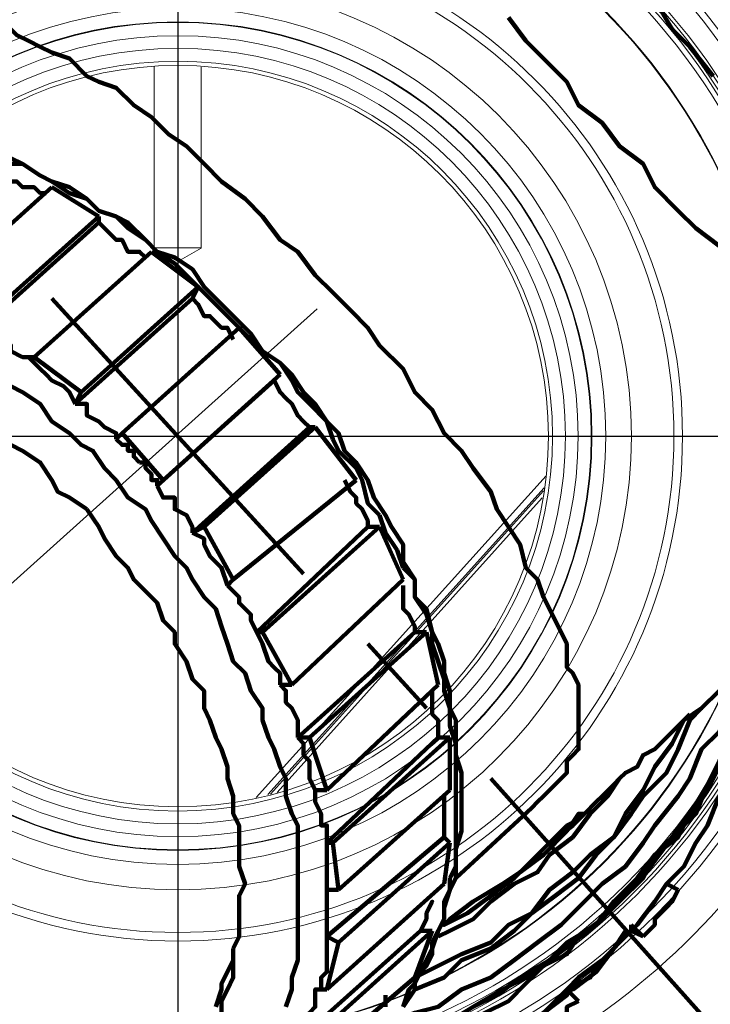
# Model space of a CAD drawing. Header units: millimetres. Extents: x -41968 to 54113, y -9946 to 101810.
# Tile 162 of 171: x -4957 to -4888, y 91956 to 92055. Entities that reach past the tile are written whole.
import ezdxf

# ---------------------------------------------------------------- set-up
doc = ezdxf.new("R2010")
doc.units = ezdxf.units.MM
doc.linetypes.add('DASHDOT', pattern=[1, 0.5, -0.25, 0, -0.25])
for name, color, linetype, lineweight in [('CERNA', 7, 'Continuous', 15), ('MODRA', 4, 'Continuous', 25), ('P', 250, 'Continuous', 100), ('UT-kotle', 1, 'Continuous', 50)]:
    doc.layers.add(name, color=color, linetype=linetype, lineweight=lineweight)
doc.layers.add('UT-komin', color=2, linetype='Continuous')

# ---------------------------------------------------------------- blocks, each defined once
blk = doc.blocks.new('CONDENSINOX_50')
at = {"layer": 'CERNA'}
for p, q in [((-2.352, 37.091), (-2.352, 18.897)), ((2.359, 37.073), (2.359, 18.897)), ((2.359, 18.907), (-2.352, 18.907)), ((-0.001, 17.546), (-2.352, 18.897)), ((-0.001, 17.546), (2.359, 18.897)), ((37.025, -3.98), (7.893, -36.314)), ((9.068, -36.027), (36.813, -5.21)), ((36.757, -5.507), (9.336, -35.963)), ((36.627, -6.21), (9.984, -35.796))]:
    blk.add_line(p, q, dxfattribs=at)
for points, knots in [([(67.167, 48.4), (45.114, 86.991), (-4.055, 100.391), (-42.645, 78.338), (-67.715, 64.003), (-83.18, 37.341), (-83.18, 8.468)], [0, 0, 0, 0, 1, 1, 1, 2, 2, 2, 2]), ([(67.981, -0.009), (67.981, -37.554), (37.544, -67.983), (-0.001, -67.983), (-37.537, -67.983), (-67.975, -37.554), (-67.975, -0.009), (-67.975, 37.536), (-37.537, 67.964), (-0.001, 67.964), (37.544, 67.964), (67.981, 37.536), (67.981, -0.009)], [0, 0, 0, 0, 1, 1, 1, 2, 2, 2, 3, 3, 3, 4, 4, 4, 4]), ([(67.296, -0.009), (67.296, -37.175), (37.173, -67.298), (-0.001, -67.298), (-37.167, -67.298), (-67.29, -37.175), (-67.29, -0.009), (-67.29, 37.156), (-37.167, 67.288), (-0.001, 67.288), (37.173, 67.288), (67.296, 37.156), (67.296, -0.009)], [0, 0, 0, 0, 1, 1, 1, 2, 2, 2, 3, 3, 3, 4, 4, 4, 4]), ([(65.196, -0.009), (65.196, -36.018), (36.007, -65.206), (-0.001, -65.206), (-36.001, -65.206), (-65.189, -36.018), (-65.189, -0.009), (-65.189, 35.999), (-36.001, 65.188), (-0.001, 65.188), (36.007, 65.188), (65.196, 35.999), (65.196, -0.009)], [0, 0, 0, 0, 1, 1, 1, 2, 2, 2, 3, 3, 3, 4, 4, 4, 4]), ([(64.853, -0.009), (64.853, -35.815), (35.813, -64.864), (-0.001, -64.864), (-35.816, -64.864), (-64.847, -35.815), (-64.847, -0.009), (-64.847, 35.805), (-35.816, 64.845), (-0.001, 64.845), (35.813, 64.845), (64.853, 35.805), (64.853, -0.009)], [0, 0, 0, 0, 1, 1, 1, 2, 2, 2, 3, 3, 3, 4, 4, 4, 4]), ([(64.511, -0.009), (64.511, -35.629), (35.628, -64.512), (-0.001, -64.512), (-35.631, -64.512), (-64.504, -35.629), (-64.504, -0.009), (-64.504, 35.62), (-35.631, 64.503), (-0.001, 64.503), (35.628, 64.503), (64.511, 35.62), (64.511, -0.009)], [0, 0, 0, 0, 1, 1, 1, 2, 2, 2, 3, 3, 3, 4, 4, 4, 4]), ([(64.215, -0.009), (64.215, -35.463), (35.461, -64.207), (-0.001, -64.207), (-35.455, -64.207), (-64.208, -35.463), (-64.208, -0.009), (-64.208, 35.453), (-35.455, 64.197), (-0.001, 64.197), (35.461, 64.197), (64.215, 35.453), (64.215, -0.009)], [0, 0, 0, 0, 1, 1, 1, 2, 2, 2, 3, 3, 3, 4, 4, 4, 4]), ([(63.669, -0.009), (63.669, -35.176), (35.165, -63.67), (0.008, -63.67), (-35.149, -63.67), (-63.671, -35.176), (-63.671, -0.009), (-63.671, 35.148), (-35.149, 63.661), (0.008, 63.661), (35.165, 63.661), (63.669, 35.148), (63.669, -0.009)], [0, 0, 0, 0, 1, 1, 1, 2, 2, 2, 3, 3, 3, 4, 4, 4, 4]), ([(60.587, -0.009), (60.587, -33.464), (33.472, -60.588), (0.008, -60.588), (-33.465, -60.588), (-60.59, -33.464), (-60.59, -0.009), (-60.59, 33.454), (-33.465, 60.579), (0.008, 60.579), (33.472, 60.579), (60.587, 33.454), (60.587, -0.009)], [0, 0, 0, 0, 1, 1, 1, 2, 2, 2, 3, 3, 3, 4, 4, 4, 4]), ([(60.522, -0.009), (60.522, -33.427), (33.425, -60.524), (0.008, -60.524), (-33.428, -60.524), (-60.516, -33.427), (-60.516, -0.009), (-60.516, 33.417), (-33.428, 60.514), (0.008, 60.514), (33.425, 60.514), (60.522, 33.417), (60.522, -0.009)], [0, 0, 0, 0, 1, 1, 1, 2, 2, 2, 3, 3, 3, 4, 4, 4, 4]), ([(50.731, -0.009), (50.731, -28.022), (28.021, -50.733), (-0.001, -50.733), (-28.014, -50.733), (-50.715, -28.022), (-50.715, -0.009), (-50.715, 28.004), (-28.014, 50.723), (-0.001, 50.723), (28.021, 50.723), (50.731, 28.004), (50.731, -0.009)], [0, 0, 0, 0, 1, 1, 1, 2, 2, 2, 3, 3, 3, 4, 4, 4, 4]), ([(49.87, -0.009), (49.87, -27.541), (27.549, -49.872), (0.008, -49.872), (-27.542, -49.872), (-49.855, -27.541), (-49.855, -0.009), (-49.855, 27.532), (-27.542, 49.862), (0.008, 49.862), (27.549, 49.862), (49.87, 27.532), (49.87, -0.009)], [0, 0, 0, 0, 1, 1, 1, 2, 2, 2, 3, 3, 3, 4, 4, 4, 4]), ([(45.595, -0.009), (45.595, -25.181), (25.18, -45.596), (-0.001, -45.596), (-25.164, -45.596), (-45.588, -25.181), (-45.588, -0.009), (-45.588, 25.162), (-25.164, 45.587), (-0.001, 45.587), (25.18, 45.587), (45.595, 25.162), (45.595, -0.009)], [0, 0, 0, 0, 1, 1, 1, 2, 2, 2, 3, 3, 3, 4, 4, 4, 4]), ([(43.022, -0.009), (43.022, -23.765), (23.755, -43.033), (-0.001, -43.033), (-23.757, -43.033), (-43.025, -23.765), (-43.025, -0.009), (-43.025, 23.756), (-23.757, 43.014), (-0.001, 43.014), (23.755, 43.014), (43.022, 23.756), (43.022, -0.009)], [0, 0, 0, 0, 1, 1, 1, 2, 2, 2, 3, 3, 3, 4, 4, 4, 4]), ([(41.625, -0.009), (41.625, -22.997), (22.987, -41.626), (-0.001, -41.626), (-22.989, -41.626), (-41.618, -22.997), (-41.618, -0.009), (-41.618, 22.988), (-22.989, 41.617), (-0.001, 41.617), (22.987, 41.617), (41.625, 22.988), (41.625, -0.009)], [0, 0, 0, 0, 1, 1, 1, 2, 2, 2, 3, 3, 3, 4, 4, 4, 4]), ([(41.569, -0.009), (41.569, -22.96), (22.959, -41.571), (-0.001, -41.571), (-22.952, -41.571), (-41.563, -22.96), (-41.563, -0.009), (-41.563, 22.941), (-22.952, 41.561), (-0.001, 41.561), (22.959, 41.561), (41.569, 22.941), (41.569, -0.009)], [0, 0, 0, 0, 1, 1, 1, 2, 2, 2, 3, 3, 3, 4, 4, 4, 4]), ([(40.237, -0.009), (40.237, -22.229), (22.228, -40.247), (-0.001, -40.247), (-22.221, -40.247), (-40.23, -22.229), (-40.23, -0.009), (-40.23, 22.22), (-22.221, 40.229), (-0.001, 40.229), (22.228, 40.229), (40.237, 22.22), (40.237, -0.009)], [0, 0, 0, 0, 1, 1, 1, 2, 2, 2, 3, 3, 3, 4, 4, 4, 4]), ([(38.96, -0.009), (38.96, -21.526), (21.515, -38.961), (0.008, -38.961), (-21.518, -38.961), (-38.953, -21.526), (-38.953, -0.009), (-38.953, 21.516), (-21.518, 38.951), (0.008, 38.951), (21.515, 38.951), (38.96, 21.516), (38.96, -0.009)], [0, 0, 0, 0, 1, 1, 1, 2, 2, 2, 3, 3, 3, 4, 4, 4, 4]), ([(37.673, -0.009), (37.673, -20.804), (20.803, -37.684), (-0.011, -37.684), (-20.805, -37.684), (-37.667, -20.804), (-37.667, -0.009), (-37.667, 20.794), (-20.805, 37.665), (-0.011, 37.665), (20.803, 37.665), (37.673, 20.794), (37.673, -0.009)], [0, 0, 0, 0, 1, 1, 1, 2, 2, 2, 3, 3, 3, 4, 4, 4, 4]), ([(37.248, -0.009), (37.248, -20.582), (20.571, -37.249), (-0.001, -37.249), (-20.564, -37.249), (-37.241, -20.582), (-37.241, -0.009), (-37.241, 20.563), (-20.564, 37.239), (-0.001, 37.239), (20.571, 37.239), (37.248, 20.563), (37.248, -0.009)], [0, 0, 0, 0, 1, 1, 1, 2, 2, 2, 3, 3, 3, 4, 4, 4, 4])]:
    blk.add_open_spline(points, degree=3, knots=knots, dxfattribs=at)
blk.add_open_spline([(34.508, -62.995), (58.986, -49.937), (73.895, -24.099), (72.969, 3.618)], degree=3, dxfattribs=at)
at = {"layer": 'MODRA'}
for p, q in [((-0.001, 112.278), (-0.001, -99.037)), ((-109.767, -0.001), (116.946, -0.001))]:
    blk.add_line(p, q, dxfattribs=at)

msp = doc.modelspace()

# ---------------------------------------------------------------- linework, layer by layer
at = {"layer": 'P', "color": 2, "linetype": 'Continuous'}
for points in [[(-4893.411, 92056.851), (-4891.646, 92053.91), (-4889.882, 92052.146), (-4887.529, 92049.205)], [(-4925.763, 92027.44), (-4927.528, 92029.205), (-4929.293, 92031.558), (-4931.057, 92032.734), (-4932.822, 92035.087), (-4934.587, 92036.852), (-4936.94, 92038.617), (-4938.704, 92040.381), (-4940.469, 92042.146), (-4942.234, 92043.322), (-4943.998, 92045.087), (-4945.763, 92046.263), (-4947.528, 92048.028), (-4949.292, 92048.616), (-4950.469, 92049.205), (-4952.233, 92050.969), (-4953.998, 92051.557), (-4955.174, 92052.146), (-4956.351, 92052.734), (-4957.527, 92053.322), (-4958.116, 92053.91), (-4959.88, 92054.499), (-4960.468, 92055.087)], [(-4902.234, 92048.616), (-4904.587, 92050.969), (-4906.352, 92052.734), (-4908.117, 92055.087)], [(-4886.941, 92032.146), (-4889.294, 92033.911), (-4891.058, 92035.675), (-4893.411, 92038.028), (-4894.588, 92040.381), (-4896.94, 92042.146), (-4898.705, 92044.499), (-4901.058, 92046.263), (-4902.234, 92048.616)], [(-4952.233, 92037.44), (-4953.998, 92038.617), (-4955.174, 92039.205), (-4956.939, 92040.381), (-4958.704, 92040.381)], [(-4932.822, 92021.558), (-4933.998, 92023.323), (-4935.175, 92024.499), (-4936.351, 92025.676), (-4937.528, 92026.852), (-4938.704, 92028.029), (-4939.881, 92029.793), (-4941.645, 92030.97), (-4943.41, 92031.558), (-4944.586, 92032.734), (-4946.351, 92034.499), (-4947.528, 92035.087), (-4949.292, 92035.675), (-4950.469, 92036.852), (-4952.233, 92038.028), (-4953.998, 92038.617), (-4955.174, 92039.205), (-4956.939, 92040.381), (-4958.116, 92040.969)], [(-4954.586, 92037.44), (-4955.174, 92037.44), (-4955.763, 92038.028), (-4956.939, 92038.028), (-4957.527, 92038.617), (-4958.116, 92038.617), (-4959.292, 92039.205)], [(-4953.998, 92038.028), (-4965.762, 92027.44)], [(-4953.998, 92038.028), (-4949.292, 92035.087)], [(-4950.469, 92036.852), (-4952.233, 92037.44)], [(-4947.528, 92035.087), (-4949.292, 92035.675), (-4950.469, 92036.852)], [(-4961.057, 92023.911), (-4949.292, 92034.499)], [(-4949.292, 92035.087), (-4960.468, 92025.087)], [(-4949.292, 92035.087), (-4949.292, 92035.087)], [(-4949.292, 92035.087), (-4949.292, 92034.499)], [(-4944.586, 92030.97), (-4945.175, 92031.558), (-4946.351, 92031.558), (-4946.939, 92032.734), (-4947.528, 92032.734), (-4948.704, 92033.911), (-4949.292, 92034.499)], [(-4943.41, 92031.558), (-4944.586, 92032.734), (-4946.351, 92033.911), (-4947.528, 92035.087)], [(-4943.998, 92031.558), (-4955.763, 92020.97)], [(-4943.998, 92031.558), (-4939.292, 92028.029)], [(-4940.469, 92029.205), (-4941.645, 92030.381), (-4943.41, 92031.558)], [(-4939.292, 92028.029), (-4940.469, 92029.205)], [(-4939.292, 92028.029), (-4951.057, 92017.441)], [(-4939.292, 92028.029), (-4939.881, 92026.852)], [(-4933.998, 92022.735), (-4935.175, 92023.911), (-4936.351, 92025.087), (-4938.116, 92026.852), (-4939.292, 92028.029)], [(-4939.292, 92028.029), (-4939.292, 92028.029)], [(-4928.704, 91999.206), (-4953.998, 92026.852)], [(-4951.645, 92016.264), (-4939.881, 92026.852)], [(-4935.763, 92022.735), (-4936.351, 92023.911), (-4936.94, 92023.911), (-4938.116, 92025.087), (-4938.704, 92025.087), (-4939.292, 92026.264), (-4939.881, 92026.852)], [(-4905.764, 91975.677), (-4905.176, 91976.265), (-4904.587, 91976.853), (-4903.999, 91977.441), (-4903.411, 91978.03), (-4902.823, 91978.618), (-4902.234, 91979.206), (-4902.234, 91979.794), (-4902.234, 91980.383), (-4901.646, 91980.971), (-4901.058, 91981.559), (-4901.058, 91988.029), (-4901.646, 91989.206), (-4902.234, 91989.794), (-4902.234, 91990.382), (-4902.234, 91992.147), (-4902.823, 91993.323), (-4903.411, 91994.5), (-4903.999, 91995.676), (-4904.587, 91996.853), (-4905.176, 91998.617), (-4906.352, 91999.794), (-4906.94, 92002.147), (-4908.117, 92003.911), (-4909.293, 92005.676), (-4909.881, 92007.441), (-4911.646, 92009.794), (-4912.822, 92011.558), (-4914.587, 92013.323), (-4915.764, 92015.676), (-4917.528, 92017.441), (-4918.705, 92019.793), (-4921.058, 92022.146), (-4922.234, 92023.911), (-4923.999, 92025.676), (-4925.763, 92027.44)], [(-4956.351, 92020.97), (-4956.939, 92020.97), (-4958.116, 92021.558), (-4958.116, 92022.146), (-4959.292, 92022.735), (-4959.88, 92023.323), (-4961.057, 92023.911)], [(-4935.175, 92023.911), (-4946.939, 92013.323)], [(-4935.175, 92023.911), (-4931.057, 92019.205)], [(-4932.822, 92021.558), (-4933.998, 92022.735)], [(-4932.822, 92021.558), (-4931.057, 92020.382)], [(-4932.822, 92021.558), (-4931.057, 92020.382), (-4929.881, 92019.205), (-4928.704, 92017.441), (-4927.528, 92016.264), (-4926.352, 92014.499), (-4925.175, 92013.323), (-4924.587, 92011.558), (-4923.41, 92010.382), (-4922.234, 92008.617), (-4921.646, 92006.853), (-4920.469, 92005.088), (-4919.881, 92003.911), (-4918.705, 92002.147), (-4918.705, 92000.382), (-4917.528, 91998.617), (-4917.528, 91996.853), (-4916.352, 91995.676), (-4915.764, 91993.323), (-4915.175, 91992.147), (-4914.587, 91990.382), (-4914.587, 91989.206), (-4913.999, 91987.441), (-4913.999, 91985.677), (-4913.411, 91984.5), (-4913.411, 91980.971), (-4912.822, 91979.206), (-4912.822, 91973.324), (-4913.411, 91971.559), (-4913.411, 91968.618), (-4913.999, 91967.442), (-4914.587, 91966.265), (-4914.587, 91964.501), (-4915.175, 91963.324), (-4915.764, 91962.148), (-4915.764, 91960.971), (-4916.352, 91959.795), (-4917.528, 91958.618), (-4917.528, 91957.442), (-4918.705, 91955.677)], [(-4956.351, 92020.97), (-4955.174, 92019.793), (-4954.586, 92019.205), (-4953.998, 92018.617), (-4952.822, 92018.029), (-4952.233, 92017.441), (-4951.645, 92016.264)], [(-4955.763, 92020.97), (-4956.351, 92020.97)], [(-4955.763, 92020.97), (-4951.057, 92017.441)], [(-4931.057, 92020.382), (-4929.881, 92018.617), (-4929.293, 92017.441), (-4928.116, 92016.264)], [(-4943.41, 92008.029), (-4931.646, 92018.617)], [(-4931.057, 92019.205), (-4942.822, 92008.617)], [(-4931.646, 92018.617), (-4931.057, 92017.441), (-4930.469, 92016.852), (-4929.881, 92016.264), (-4929.293, 92015.088), (-4928.704, 92014.499), (-4928.116, 92013.911)], [(-4931.057, 92019.205), (-4931.057, 92019.205)], [(-4947.528, 92008.617), (-4948.704, 92009.794), (-4949.88, 92011.558), (-4951.057, 92012.147), (-4952.233, 92013.323), (-4953.998, 92014.499), (-4955.174, 92016.264), (-4956.939, 92017.441), (-4958.116, 92018.029)], [(-4951.057, 92017.441), (-4951.645, 92016.264)], [(-4947.528, 92012.735), (-4947.528, 92013.323), (-4948.704, 92013.911), (-4949.292, 92014.499), (-4950.469, 92015.088), (-4950.469, 92016.264), (-4951.645, 92016.264)], [(-4928.116, 92016.264), (-4926.352, 92014.499), (-4925.763, 92012.735)], [(-4939.881, 92003.323), (-4928.116, 92013.911)], [(-4927.528, 92013.911), (-4938.704, 92003.911)], [(-4928.116, 92013.911), (-4927.528, 92013.911)], [(-4927.528, 92013.911), (-4923.41, 92008.617)], [(-4927.528, 92013.911), (-4927.528, 92013.911)], [(-4946.939, 92013.323), (-4947.528, 92012.735)], [(-4947.528, 92012.735), (-4946.939, 92012.147), (-4946.351, 92012.147), (-4946.351, 92011.558), (-4945.763, 92011.558), (-4945.763, 92010.97), (-4945.175, 92010.382)], [(-4946.939, 92013.323), (-4942.822, 92008.617)], [(-4925.763, 92012.735), (-4925.175, 92011.558), (-4923.41, 92009.794)], [(-4950.469, 92005.676), (-4952.233, 92006.853), (-4953.41, 92007.441), (-4953.998, 92008.617), (-4955.174, 92010.382), (-4956.939, 92011.558), (-4958.116, 92012.147)], [(-4945.175, 92010.382), (-4944.586, 92010.382), (-4944.586, 92009.794), (-4943.998, 92009.205), (-4943.998, 92008.617), (-4943.41, 92008.617), (-4943.41, 92008.029)], [(-4923.41, 92009.794), (-4922.822, 92008.617), (-4922.234, 92006.264), (-4921.058, 92005.088)], [(-4947.528, 92008.617), (-4946.351, 92006.853), (-4944.586, 92005.676), (-4943.998, 92004.5), (-4942.822, 92002.735), (-4941.645, 92000.97), (-4940.469, 91999.794), (-4939.881, 91998.617), (-4938.704, 91996.853), (-4937.528, 91995.676), (-4936.94, 91993.912), (-4936.351, 91992.147), (-4935.763, 91990.382), (-4934.587, 91989.206), (-4933.998, 91987.441), (-4932.822, 91985.677), (-4932.822, 91984.5), (-4932.234, 91982.735), (-4931.646, 91981.559), (-4931.057, 91979.794), (-4930.469, 91978.618), (-4930.469, 91976.853), (-4929.881, 91975.089), (-4929.293, 91973.912), (-4929.293, 91972.147), (-4929.293, 91970.383), (-4929.293, 91961.559), (-4929.293, 91960.383), (-4929.881, 91958.618), (-4929.881, 91957.442), (-4930.469, 91955.677)], [(-4942.822, 92008.617), (-4943.41, 92008.029)], [(-4943.41, 92008.029), (-4942.822, 92006.853), (-4941.645, 92006.853), (-4941.645, 92005.676), (-4940.469, 92005.088), (-4939.881, 92003.911), (-4939.881, 92003.323)], [(-4923.41, 92008.617), (-4935.763, 91998.617)], [(-4924.587, 92008.617), (-4923.999, 92007.441), (-4923.41, 92006.853), (-4923.41, 92006.264), (-4922.822, 92005.676), (-4922.234, 92004.5), (-4922.234, 92003.911)], [(-4898.705, 91976.853), (-4897.529, 91978.03), (-4896.94, 91978.618), (-4896.352, 91979.206), (-4895.176, 91979.794), (-4894.588, 91980.971), (-4893.411, 91981.559), (-4892.235, 91982.735), (-4891.646, 91983.324), (-4890.47, 91984.5), (-4888.705, 91985.677), (-4886.941, 91987.441), (-4885.764, 91988.618), (-4884, 91990.382), (-4882.823, 91992.147), (-4880.47, 91993.323), (-4878.117, 91995.088), (-4876.353, 91996.853), (-4874.588, 91999.206), (-4872.235, 92000.97), (-4870.47, 92002.735), (-4868.118, 92005.088), (-4865.765, 92006.853), (-4864, 92008.617)], [(-4950.469, 92005.676), (-4949.292, 92003.911), (-4948.704, 92002.735), (-4947.528, 92000.97), (-4946.351, 91999.794), (-4945.763, 91998.617), (-4944.586, 91997.441), (-4943.41, 91996.265), (-4942.822, 91994.5), (-4941.645, 91993.323), (-4941.645, 91992.147), (-4940.469, 91990.382), (-4939.881, 91988.618), (-4938.704, 91987.441), (-4938.704, 91985.677), (-4938.116, 91984.5), (-4937.528, 91982.735), (-4936.94, 91981.559), (-4936.351, 91979.794), (-4936.351, 91978.618), (-4935.763, 91976.853), (-4935.763, 91975.089), (-4935.175, 91973.912), (-4935.175, 91969.795), (-4934.587, 91968.03), (-4935.175, 91966.853), (-4935.175, 91962.736), (-4935.763, 91961.559)], [(-4921.058, 92005.088), (-4920.469, 92003.323), (-4919.293, 92001.559)], [(-4938.704, 92003.911), (-4939.881, 92003.323)], [(-4938.704, 92003.911), (-4935.763, 91998.617)], [(-4933.41, 91993.323), (-4922.234, 92003.911)], [(-4921.058, 92003.911), (-4932.822, 91993.323)], [(-4922.234, 92003.911), (-4921.058, 92003.911)], [(-4921.058, 92003.911), (-4921.058, 92003.911)], [(-4921.058, 92003.911), (-4918.705, 91998.617)], [(-4939.881, 92003.323), (-4938.704, 92002.735), (-4938.704, 92002.147), (-4938.116, 92000.97), (-4936.94, 91999.794), (-4936.94, 91999.794), (-4936.351, 91998.029)], [(-4919.293, 92001.559), (-4918.705, 91999.794)], [(-4918.705, 91999.794), (-4917.528, 91998.617), (-4917.528, 91996.853), (-4916.352, 91995.088), (-4915.764, 91993.323)], [(-4935.763, 91998.617), (-4936.351, 91998.029)], [(-4936.351, 91998.029), (-4935.763, 91997.441), (-4935.175, 91996.853), (-4935.175, 91996.265), (-4933.998, 91995.088), (-4933.998, 91994.5), (-4933.41, 91993.323)], [(-4918.705, 91998.617), (-4929.881, 91988.029)], [(-4918.705, 91998.029), (-4918.705, 91997.441), (-4918.705, 91996.265), (-4918.705, 91995.676), (-4918.116, 91995.088), (-4917.528, 91993.912), (-4917.528, 91993.323)], [(-4932.822, 91993.323), (-4933.41, 91993.323)], [(-4933.41, 91993.323), (-4932.822, 91992.147), (-4932.822, 91992.147), (-4932.234, 91990.382), (-4931.646, 91989.794), (-4931.057, 91989.206), (-4931.057, 91988.029)], [(-4932.822, 91993.323), (-4929.881, 91988.029)], [(-4929.293, 91982.735), (-4917.528, 91993.323)], [(-4916.352, 91993.323), (-4928.116, 91982.735)], [(-4917.528, 91993.323), (-4916.352, 91993.323)], [(-4916.352, 91993.323), (-4916.352, 91993.323)], [(-4916.352, 91993.323), (-4915.175, 91988.029)], [(-4915.764, 91993.323), (-4915.764, 91992.147)], [(-4881.058, 91992.735), (-4881.647, 91992.147), (-4882.823, 91989.206), (-4883.411, 91985.677), (-4884.588, 91983.324), (-4886.352, 91980.971), (-4888.117, 91978.03), (-4889.294, 91975.089), (-4891.058, 91973.324), (-4893.411, 91970.971), (-4894.588, 91968.618), (-4896.94, 91966.265), (-4899.293, 91963.912), (-4901.646, 91962.148), (-4903.999, 91960.383), (-4906.352, 91958.618), (-4908.705, 91957.442), (-4911.646, 91955.677), (-4914.587, 91953.913), (-4917.528, 91952.736), (-4919.881, 91951.56), (-4922.822, 91950.971), (-4923.41, 91950.971)], [(-4922.822, 91950.971), (-4922.234, 91950.971), (-4919.881, 91952.148), (-4916.94, 91952.736), (-4914.587, 91953.913), (-4911.646, 91955.677), (-4908.705, 91957.442), (-4906.352, 91958.618), (-4903.999, 91960.383), (-4901.646, 91962.148), (-4899.293, 91963.912), (-4897.529, 91966.265), (-4895.176, 91968.618), (-4893.411, 91970.971), (-4891.058, 91972.736), (-4889.882, 91975.089), (-4888.117, 91978.03), (-4886.941, 91980.383), (-4885.764, 91982.735), (-4884, 91984.5), (-4883.411, 91987.441), (-4882.235, 91989.794), (-4881.647, 91992.147), (-4881.058, 91992.735)], [(-4916.352, 91985.677), (-4922.234, 91992.147)], [(-4915.764, 91992.147), (-4915.175, 91990.382), (-4914.587, 91988.618), (-4914.587, 91987.441), (-4913.999, 91985.677), (-4913.999, 91983.912), (-4913.411, 91982.147), (-4913.411, 91969.795), (-4913.999, 91968.618)], [(-4914.587, 91953.913), (-4911.646, 91955.677), (-4909.293, 91956.854), (-4906.94, 91958.618), (-4903.999, 91960.383), (-4902.234, 91962.148), (-4899.293, 91963.912), (-4897.529, 91966.265), (-4895.176, 91968.03), (-4893.411, 91970.383), (-4891.646, 91972.736), (-4889.882, 91975.089), (-4888.117, 91977.441), (-4886.941, 91979.794), (-4885.764, 91982.147), (-4884, 91984.5), (-4883.411, 91987.441), (-4882.823, 91989.206), (-4881.647, 91992.147), (-4881.058, 91992.735)], [(-4920.469, 91953.913), (-4917.528, 91955.089), (-4915.175, 91955.677), (-4912.822, 91957.442), (-4909.881, 91958.618), (-4907.528, 91960.383), (-4905.176, 91962.148), (-4902.823, 91963.912), (-4901.058, 91965.677), (-4898.705, 91968.03), (-4896.352, 91969.795), (-4894.588, 91972.147), (-4893.411, 91973.912), (-4891.058, 91976.853), (-4889.882, 91978.618), (-4888.705, 91981.559), (-4886.941, 91983.324), (-4885.764, 91985.677), (-4885.176, 91988.029), (-4884, 91990.382)], [(-4931.057, 91988.029), (-4930.469, 91987.441), (-4930.469, 91986.265), (-4929.881, 91985.677), (-4929.293, 91984.5), (-4929.293, 91983.912), (-4929.293, 91982.735)], [(-4929.881, 91988.029), (-4931.057, 91988.029)], [(-4915.175, 91988.029), (-4926.352, 91977.441)], [(-4915.764, 91987.441), (-4915.764, 91985.677), (-4915.764, 91985.088), (-4915.175, 91984.5), (-4915.175, 91982.735)], [(-4888.705, 91985.677), (-4889.882, 91984.5), (-4891.058, 91981.559), (-4892.235, 91979.206), (-4894.588, 91976.853), (-4895.764, 91975.089), (-4897.529, 91972.736), (-4899.293, 91970.971), (-4901.058, 91968.618), (-4903.411, 91966.853), (-4905.764, 91965.089), (-4907.528, 91963.324), (-4909.881, 91961.559), (-4912.822, 91960.383), (-4914.587, 91958.618), (-4917.528, 91957.442), (-4917.528, 91957.442)], [(-4917.528, 91958.618), (-4915.175, 91959.795), (-4912.822, 91960.971), (-4909.881, 91962.148), (-4908.117, 91963.912), (-4905.764, 91965.089), (-4903.999, 91967.442), (-4901.646, 91969.206), (-4899.882, 91970.971), (-4897.529, 91972.736), (-4896.352, 91975.089), (-4894.588, 91977.441), (-4893.411, 91979.794), (-4891.646, 91982.147), (-4890.47, 91984.5), (-4889.882, 91985.088)], [(-4928.116, 91982.735), (-4929.293, 91982.735)], [(-4929.293, 91982.735), (-4928.704, 91982.147), (-4928.704, 91980.971), (-4928.116, 91980.383), (-4928.116, 91979.206), (-4928.116, 91978.618), (-4927.528, 91977.441)], [(-4928.116, 91982.735), (-4926.352, 91977.441)], [(-4926.352, 91972.147), (-4915.175, 91982.735)], [(-4913.999, 91982.735), (-4925.763, 91972.147)], [(-4915.175, 91982.735), (-4913.999, 91982.735)], [(-4913.999, 91982.735), (-4913.999, 91982.735)], [(-4913.999, 91982.735), (-4913.999, 91977.441)], [(-4885.176, 91950.971), (-4909.881, 91978.618)], [(-4901.646, 91972.736), (-4899.882, 91975.089), (-4898.117, 91976.853), (-4896.94, 91978.618)], [(-4927.528, 91977.441), (-4927.528, 91976.265), (-4926.94, 91975.089), (-4926.94, 91973.912), (-4926.352, 91973.912), (-4926.352, 91972.147)], [(-4926.352, 91977.441), (-4927.528, 91977.441)], [(-4913.999, 91977.441), (-4925.175, 91967.442)], [(-4931.646, 91943.325), (-4930.469, 91943.325), (-4928.116, 91944.501), (-4925.175, 91945.089), (-4922.822, 91945.677), (-4920.469, 91946.854), (-4918.116, 91947.442), (-4915.764, 91948.619), (-4913.411, 91949.795), (-4911.646, 91950.971), (-4908.705, 91952.736), (-4906.94, 91953.913), (-4904.587, 91955.089), (-4902.234, 91956.854), (-4901.058, 91958.618), (-4898.705, 91960.383), (-4896.94, 91962.148), (-4895.176, 91963.912), (-4893.411, 91966.265), (-4892.235, 91968.03), (-4890.47, 91969.795), (-4889.294, 91972.147), (-4888.117, 91973.912), (-4886.941, 91976.853)], [(-4931.646, 91943.325), (-4930.469, 91943.325), (-4928.116, 91944.501), (-4925.175, 91945.089), (-4922.822, 91945.677), (-4920.469, 91946.854), (-4918.116, 91947.442), (-4915.764, 91948.619), (-4913.411, 91949.795), (-4911.058, 91950.971), (-4908.705, 91952.736), (-4906.94, 91953.913), (-4904.587, 91955.089), (-4902.234, 91957.442), (-4901.058, 91958.618), (-4898.705, 91960.383), (-4896.94, 91962.148), (-4895.176, 91963.912), (-4893.411, 91966.265), (-4892.235, 91968.03), (-4890.47, 91969.795), (-4889.294, 91972.147), (-4888.117, 91973.912), (-4886.941, 91976.853)], [(-4914.587, 91976.853), (-4914.587, 91972.736)], [(-4900.47, 91975.089), (-4899.293, 91976.265)], [(-4899.293, 91976.265), (-4898.705, 91976.853)], [(-4913.411, 91968.618), (-4905.764, 91975.677)], [(-4902.234, 91973.324), (-4901.058, 91975.089), (-4900.47, 91975.089)], [(-4900.47, 91975.089), (-4901.646, 91973.912)], [(-4901.058, 91974.5), (-4901.058, 91975.089)], [(-4901.058, 91975.089), (-4900.47, 91975.089)], [(-4902.234, 91973.912), (-4901.058, 91974.5)], [(-4901.646, 91973.912), (-4903.999, 91972.147), (-4905.764, 91970.383), (-4907.528, 91968.618), (-4909.881, 91966.853), (-4912.234, 91965.089), (-4914.587, 91963.912), (-4914.587, 91963.912)], [(-4914.587, 91963.912), (-4913.999, 91964.501), (-4911.646, 91966.265), (-4908.705, 91968.03), (-4906.94, 91969.206), (-4904.587, 91970.971), (-4902.234, 91973.324)], [(-4904.587, 91971.559), (-4902.234, 91973.912)], [(-4902.234, 91973.912), (-4901.646, 91973.912)], [(-4902.234, 91973.912), (-4902.234, 91973.912)], [(-4902.234, 91973.912), (-4902.234, 91973.912)], [(-4902.234, 91973.912), (-4902.234, 91973.912)], [(-4926.352, 91962.736), (-4914.587, 91972.736)], [(-4925.763, 91972.147), (-4926.352, 91972.147)], [(-4926.352, 91972.147), (-4926.352, 91969.206), (-4926.352, 91968.03), (-4926.352, 91967.442)], [(-4925.763, 91972.147), (-4925.175, 91967.442)], [(-4913.999, 91972.147), (-4925.175, 91962.148)], [(-4915.175, 91962.736), (-4913.999, 91963.324), (-4911.646, 91964.501), (-4909.881, 91966.265), (-4907.528, 91968.03), (-4905.176, 91969.206), (-4903.999, 91970.971), (-4901.646, 91972.736)], [(-4914.587, 91972.736), (-4913.999, 91972.147)], [(-4913.999, 91972.147), (-4914.587, 91968.03)], [(-4913.999, 91972.147), (-4913.999, 91972.147)], [(-4914.587, 91963.912), (-4913.999, 91964.501), (-4911.646, 91966.265), (-4908.705, 91968.03), (-4906.94, 91969.206), (-4904.587, 91971.559)], [(-4913.999, 91968.618), (-4913.999, 91967.442), (-4914.587, 91965.677), (-4914.587, 91964.501), (-4915.175, 91963.324)], [(-4914.587, 91968.03), (-4926.352, 91957.442)], [(-4926.352, 91967.442), (-4926.352, 91963.912), (-4926.352, 91963.324), (-4926.352, 91962.736)], [(-4925.175, 91967.442), (-4926.352, 91967.442)], [(-4891.058, 91967.442), (-4891.646, 91966.265), (-4892.235, 91965.677), (-4893.411, 91964.501), (-4893.411, 91963.912), (-4893.999, 91963.324), (-4894.588, 91962.736)], [(-4892.235, 91968.03), (-4891.058, 91967.442)], [(-4915.764, 91966.265), (-4915.764, 91966.265), (-4916.352, 91965.089), (-4916.352, 91964.501), (-4916.94, 91963.324)], [(-4926.352, 91948.03), (-4923.999, 91948.619), (-4921.646, 91949.795), (-4919.293, 91950.383), (-4917.528, 91950.971), (-4914.587, 91952.736), (-4912.822, 91953.913), (-4910.47, 91955.089), (-4908.117, 91956.265), (-4906.352, 91958.03), (-4904.587, 91959.795), (-4902.234, 91960.971), (-4901.058, 91962.736), (-4898.705, 91964.501)], [(-4935.175, 91963.324), (-4935.175, 91962.736)], [(-4928.116, 91953.324), (-4916.94, 91963.324)], [(-4915.764, 91963.324), (-4927.528, 91952.736)], [(-4915.764, 91963.324), (-4917.528, 91958.618)], [(-4916.94, 91963.324), (-4915.764, 91963.324)], [(-4915.764, 91963.324), (-4915.764, 91963.324)], [(-4915.175, 91963.324), (-4915.764, 91961.559)], [(-4902.234, 91957.442), (-4901.646, 91957.442), (-4899.293, 91959.207), (-4897.529, 91961.559), (-4896.352, 91963.324), (-4896.352, 91963.324)], [(-4895.764, 91963.912), (-4895.764, 91963.324)], [(-4895.764, 91963.912), (-4895.176, 91963.324)], [(-4895.764, 91963.912), (-4894.588, 91962.736)], [(-4895.764, 91963.324), (-4894.588, 91962.736)], [(-4935.175, 91962.736), (-4935.763, 91961.559)], [(-4926.352, 91962.736), (-4926.352, 91959.207), (-4926.94, 91958.618), (-4926.94, 91957.442)], [(-4925.175, 91962.148), (-4926.352, 91962.736)], [(-4935.763, 91961.559), (-4935.763, 91960.383), (-4935.763, 91958.618), (-4936.351, 91957.442), (-4936.94, 91956.265), (-4936.94, 91955.089), (-4937.528, 91953.913), (-4938.116, 91953.324), (-4938.704, 91952.148), (-4939.292, 91950.971), (-4939.881, 91949.795)], [(-4935.763, 91961.559), (-4935.763, 91960.383), (-4936.351, 91959.207), (-4936.94, 91958.03), (-4936.94, 91957.442), (-4937.528, 91955.677)], [(-4925.175, 91962.148), (-4926.352, 91957.442)], [(-4915.764, 91961.559), (-4916.352, 91960.383), (-4916.94, 91959.207)], [(-4896.94, 91962.148), (-4897.529, 91961.559), (-4898.705, 91960.383), (-4899.882, 91958.618), (-4901.058, 91958.03)], [(-4917.528, 91958.618), (-4929.293, 91948.619)], [(-4916.94, 91959.207), (-4917.528, 91958.03), (-4918.116, 91957.442), (-4918.705, 91955.677)], [(-4901.058, 91958.618), (-4902.234, 91957.442)], [(-4901.058, 91958.618), (-4901.058, 91958.618)], [(-4926.94, 91957.442), (-4927.528, 91957.442), (-4927.528, 91955.677), (-4928.116, 91955.089), (-4928.116, 91953.913), (-4928.116, 91953.324)], [(-4926.352, 91957.442), (-4926.94, 91957.442)], [(-4901.058, 91958.03), (-4902.234, 91957.442)], [(-4902.234, 91957.442), (-4901.058, 91956.265)], [(-4920.469, 91956.854), (-4920.469, 91956.265), (-4920.469, 91955.677)], [(-4901.058, 91956.265), (-4902.234, 91955.677), (-4902.234, 91955.089), (-4903.411, 91954.501), (-4903.999, 91953.913), (-4904.587, 91953.913), (-4905.176, 91953.324)]]:
    msp.add_lwpolyline(points, dxfattribs=at)
at = {"layer": 'UT-komin', "linetype": 'DASHDOT', "lineweight": 25, "ltscale": 300}
msp.add_lwpolyline([(-4704.004, 92226.259), (-5013.997, 91948.03)], dxfattribs=at)

# ---------------------------------------------------------------- block references
at = {"layer": 'UT-kotle', "ltscale": 10}
msp.add_blockref('CONDENSINOX_50', (-4941.35, 92013.03), dxfattribs=at)

doc.saveas('drawing.dxf')
